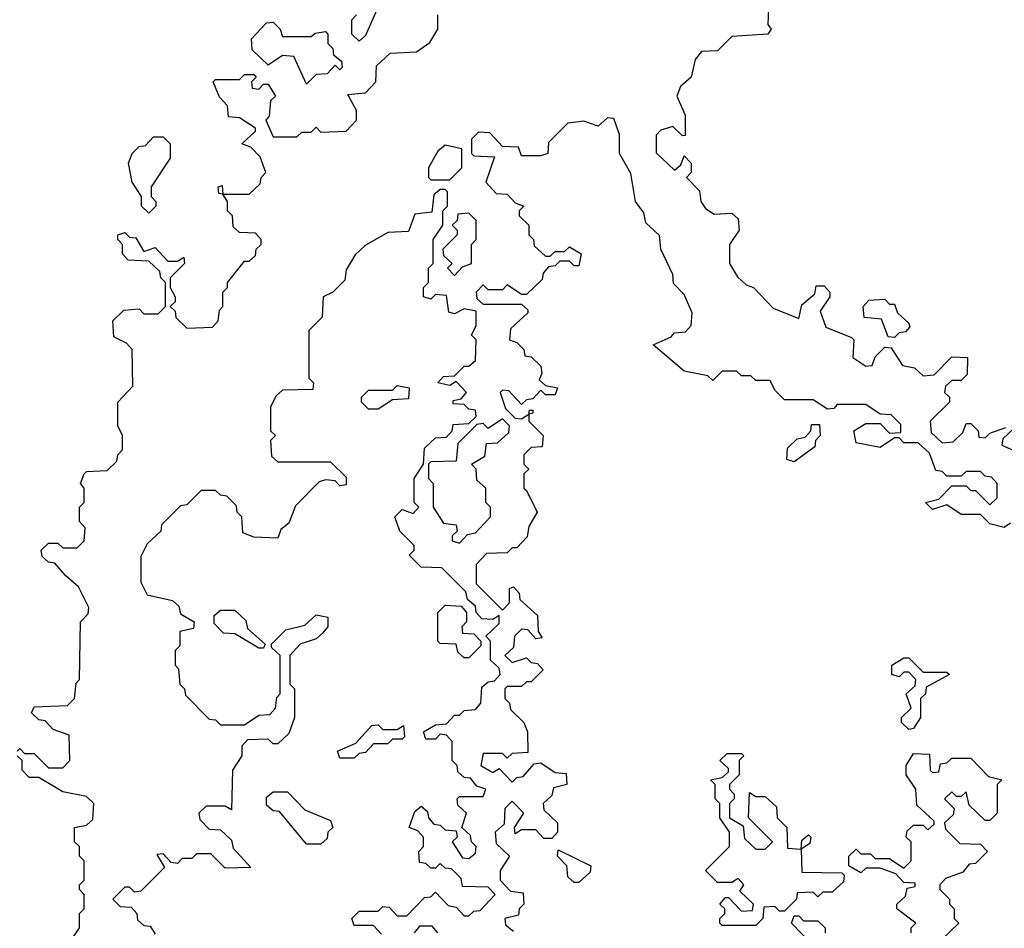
# Model space of a CAD drawing. Extents: x 2494118 to 2687960, y 757339 to 915227.
# Tile 170 of 256: x 2653985 to 2656045, y 784694 to 786595. Entities that reach past the tile are written whole.
import ezdxf

# ---------------------------------------------------------------- set-up
doc = ezdxf.new("R2010")
doc.units = 0

msp = doc.modelspace()

# ---------------------------------------------------------------- linework, layer by layer
at = {"layer": '0CON20XD'}
for points in [[(2654741.7, 786638.3), (2654708.3, 786561.7), (2654695, 786550), (2654680, 786565), (2654680, 786595), (2654690, 786605)], [(2655551.7, 786618.3), (2655550, 786585), (2655557.5, 786575), (2655550, 786565), (2655475, 786560), (2655445, 786530), (2655411.7, 786528.3), (2655398.3, 786511.7), (2655390, 786475), (2655367.5, 786455), (2655360, 786435), (2655377.5, 786395), (2655377, 786353), (2655371.7, 786351.7), (2655351.7, 786371.7), (2655326.2, 786363.8), (2655316.4, 786353.6), (2655316.7, 786316.7), (2655355, 786280), (2655368.3, 786291.7), (2655375, 786310), (2655390, 786295), (2655390, 786275), (2655380, 786265), (2655407, 786237), (2655410, 786215), (2655420, 786200), (2655438.3, 786188.3), (2655475, 786190), (2655488.3, 786178.3), (2655490, 786155), (2655470, 786125), (2655470, 786085), (2655487, 786057), (2655505, 786040), (2655520, 786035)], [(2653980, 785065), (2653985, 785070), (2653995, 785060), (2654015, 785060), (2654045, 785030), (2654075, 785030), (2654090, 785045), (2654088.3, 785098.3), (2654055, 785110), (2654038.3, 785128.3), (2654025, 785130), (2654010, 785145), (2654015, 785157.5), (2654085, 785160), (2654100, 785175), (2654103, 785207), (2654110, 785215), (2654112.5, 785335), (2654128.3, 785351.7), (2654130, 785365), (2654108.3, 785408.3), (2654081.7, 785431.7), (2654058.3, 785458.3), (2654045, 785460), (2654031.7, 785471.7), (2654030, 785485), (2654045, 785500), (2654065, 785500), (2654075, 785490), (2654105, 785490), (2654120, 785505), (2654121.7, 785531.7), (2654110, 785545), (2654110, 785575), (2654120, 785585), (2654120, 785615), (2654112.5, 785625), (2654120, 785645), (2654125, 785650), (2654168.3, 785651.7), (2654188.3, 785671.7), (2654190, 785685), (2654200, 785695), (2654200, 785725), (2654190, 785745), (2654190, 785795), (2654221.7, 785828.3), (2654220, 785905), (2654208.3, 785918.3), (2654181.7, 785931.7), (2654180, 785965), (2654203, 785987), (2654235, 785990), (2654245, 785980), (2654275, 785980), (2654290, 785995), (2654290, 786045), (2654280, 786055), (2654278.3, 786068.3), (2654255, 786090), (2654211.7, 786091.7), (2654200, 786105), (2654200, 786125), (2654190, 786135), (2654190, 786145), (2654205, 786150), (2654215, 786140), (2654228.3, 786138.3), (2654245, 786110), (2654268.3, 786118.3), (2654295, 786090), (2654315, 786090), (2654328.3, 786098.3), (2654330, 786085), (2654300, 786055), (2654300, 786035), (2654310, 786015), (2654310, 786005), (2654300, 785995), (2654310, 785985), (2654311.7, 785971.7), (2654335, 785950), (2654388.3, 785951.7), (2654400, 785965), (2654403, 785987), (2654410, 785995), (2654410, 786025), (2654420, 786035), (2654420, 786045), (2654455, 786090), (2654465, 786090), (2654478.3, 786101.7), (2654480, 786115), (2654490, 786125), (2654490, 786135), (2654478.3, 786148.3), (2654445, 786150), (2654431.7, 786161.7), (2654430, 786185), (2654420, 786195), (2654420, 786215), (2654410, 786230), (2654401.7, 786231.7), (2654400, 786245), (2654408.3, 786248.3), (2654410, 786230), (2654465, 786230), (2654488.3, 786251.7), (2654490, 786265), (2654500, 786275), (2654488.3, 786308.3), (2654468.3, 786328.3), (2654450, 786335), (2654478.3, 786361.7), (2654478.3, 786368.3), (2654445, 786390), (2654421.7, 786391.7), (2654420, 786415), (2654403, 786433), (2654390, 786465), (2654395, 786470), (2654445, 786470), (2654455, 786480), (2654475, 786480), (2654480, 786475), (2654470, 786465), (2654471.7, 786451.7), (2654485, 786450), (2654495, 786460), (2654505, 786460), (2654520, 786435), (2654510, 786425), (2654507, 786393), (2654500, 786385), (2654515, 786350), (2654565, 786350), (2654575, 786360), (2654595, 786360), (2654605, 786370), (2654615, 786360), (2654668.3, 786361.7), (2654690, 786385), (2654690, 786405), (2654671.7, 786438.3), (2654708.3, 786441.7), (2654730, 786465), (2654731.7, 786498.3), (2654760, 786525), (2654815, 786527.5), (2654843, 786547), (2654860, 786575), (2654860, 786605)], [(2654585, 786460), (2654558.3, 786518.3), (2654535, 786520), (2654505, 786500), (2654471.7, 786531.7), (2654470, 786555), (2654501.7, 786588.3), (2654515, 786590), (2654530, 786575), (2654535, 786560), (2654595, 786560), (2654603, 786567), (2654625, 786570), (2654630, 786565), (2654630, 786545), (2654640, 786535), (2654641.7, 786521.7), (2654658.3, 786508.3), (2654660, 786495), (2654655, 786490), (2654645, 786500), (2654628.3, 786481.7), (2654605, 786480), (2654585, 786460)], [(2656058.3, 785541.7), (2656045, 785532.5), (2656015, 785540), (2655995, 785560), (2655955, 785560), (2655925, 785580), (2655895, 785570), (2655880, 785585), (2655908.3, 785591.7), (2655935, 785620), (2655965, 785620), (2655975, 785610), (2655985, 785610), (2656015, 785580), (2656030, 785595), (2656030, 785625), (2656018.3, 785638.3), (2656005, 785640), (2655995, 785650), (2655965, 785650), (2655955, 785640), (2655925, 785640), (2655915, 785650), (2655901.7, 785651.7), (2655888.3, 785688.3), (2655865, 785710), (2655835, 785710), (2655825, 785720), (2655815, 785720), (2655785, 785700), (2655735, 785710), (2655730, 785735), (2655755, 785750), (2655785, 785750), (2655805, 785730), (2655828.3, 785731.7), (2655828.3, 785748.3), (2655808.3, 785768.3), (2655785, 785770), (2655755, 785790), (2655695, 785790), (2655688.3, 785781.7), (2655675, 785780), (2655645, 785800), (2655585, 785800), (2655565, 785820), (2655555, 785840), (2655525, 785840), (2655515, 785850), (2655495, 785850), (2655485, 785860), (2655455, 785860), (2655435, 785840), (2655425, 785850), (2655375, 785860), (2655310, 785915), (2655348.3, 785931.7), (2655355, 785940), (2655378.3, 785941.7), (2655390, 785955), (2655391.7, 785981.7), (2655375, 786020), (2655353, 786043), (2655351.7, 786061.7), (2655326.7, 786115), (2655323.6, 786143.6), (2655295, 786170), (2655290.7, 786190.7), (2655273.3, 786215), (2655263.3, 786273.3), (2655240, 786315), (2655240, 786355), (2655228.3, 786388.3), (2655215, 786390), (2655195, 786372.5), (2655165, 786382.5), (2655131.7, 786378.3), (2655091.7, 786338.3), (2655090, 786315), (2655075, 786310), (2655035, 786310), (2655028.3, 786328.3), (2654995, 786330), (2654968.3, 786358.3), (2654945, 786360), (2654930, 786345), (2654930, 786315), (2654935, 786310), (2654978.3, 786308.3), (2654960, 786255), (2654981.7, 786231.7), (2655005, 786230), (2655021.7, 786211.7), (2655040, 786205), (2655030, 786195), (2655030, 786185), (2655050, 786165), (2655050, 786145), (2655060, 786135), (2655061.7, 786121.7), (2655085, 786100), (2655095, 786100), (2655105, 786110), (2655125, 786110), (2655135, 786120), (2655160, 786105), (2655155, 786080), (2655145, 786080), (2655135, 786090), (2655115, 786090), (2655105, 786080), (2655091.7, 786078.3), (2655080, 786065), (2655078.3, 786051.7), (2655045, 786020), (2655035, 786020), (2655005, 786040), (2654995, 786030), (2654965, 786030), (2654955, 786040), (2654940, 786025), (2654941.7, 786011.7), (2654955, 786000), (2655035, 786000), (2655048.3, 785988.3), (2655048.3, 785981.7), (2655011.7, 785948.3), (2655010, 785925), (2655025, 785920), (2655040, 785905), (2655041.7, 785891.7), (2655055, 785890), (2655075, 785870), (2655077.5, 785855), (2655071.7, 785841.7), (2655085, 785830), (2655110, 785825), (2655105, 785810), (2655085, 785810), (2655075, 785820), (2655058.3, 785801.7), (2655045, 785800), (2655035, 785790), (2655008.3, 785818.3), (2654995, 785820), (2654990, 785815), (2655001.7, 785781.7), (2655021.7, 785761.7), (2655035, 785760), (2655050, 785770), (2655051.7, 785778.3), (2655058.3, 785778.3), (2655058.3, 785771.7), (2655050, 785770), (2655050, 785755), (2655080, 785725), (2655078.3, 785701.7), (2655055, 785700), (2655040, 785685), (2655040, 785665), (2655050, 785655), (2655040, 785645), (2655040, 785615), (2655045, 785610), (2655067.5, 785565), (2655050, 785535), (2655047, 785513), (2655025, 785490), (2655015, 785490), (2655005, 785480), (2654961.7, 785478.3), (2654940, 785455), (2654940, 785415), (2654995, 785360), (2655010, 785375), (2655010, 785405), (2655018.3, 785408.3), (2655030, 785395), (2655031.7, 785381.7), (2655068.3, 785348.3), (2655070, 785315), (2655078.3, 785301.7), (2655065, 785300), (2655048.3, 785318.3), (2655035, 785320), (2655020, 785305), (2655018.3, 785281.7), (2655000, 785265), (2655015, 785250), (2655045, 785260), (2655055, 785250), (2655068.3, 785248.3), (2655080, 785235), (2655055, 785210), (2655045, 785210), (2655035, 785200), (2655005, 785200), (2655000, 785195), (2655000, 785175), (2655010, 785165), (2655011.7, 785151.7), (2655040, 785125), (2655047.5, 785105), (2655048.3, 785061.7), (2655015, 785060), (2655005, 785050), (2654995, 785060), (2654955, 785060), (2654950, 785035), (2654975, 785020), (2654988.3, 785028.3), (2655015, 785000), (2655025, 785010), (2655038.3, 785011.7), (2655061.7, 785038.3), (2655075, 785040), (2655105, 785020), (2655128.3, 785018.3), (2655130, 784995), (2655101.7, 784988.3), (2655098.3, 784971.7), (2655080, 784955), (2655081.7, 784941.7), (2655110, 784915), (2655110, 784895), (2655098.3, 784881.7), (2655081.7, 784881.7), (2655065, 784900), (2655035, 784900), (2655021.7, 784891.7), (2655020, 784905), (2655040, 784935), (2655015, 784960), (2655000, 784945), (2654998.3, 784911.7), (2654980, 784895), (2654981.7, 784871.7), (2655010, 784845), (2654990, 784815), (2654990, 784795), (2655011.7, 784771.7), (2655038.3, 784768.3), (2655040, 784745), (2655030, 784735), (2655028.3, 784721.7), (2655000, 784715), (2655001.7, 784701.7), (2655018.3, 784688.3)], [(2654255, 786190), (2654240, 786205), (2654240, 786225), (2654220, 786255), (2654212.5, 786295), (2654220, 786315), (2654235, 786330), (2654248.3, 786331.7), (2654265, 786350), (2654285, 786350), (2654300, 786335), (2654300, 786305), (2654260, 786245), (2654260, 786225), (2654270, 786215), (2654270, 786205), (2654255, 786190)], [(2654885, 786260), (2654910, 786285), (2654910, 786325), (2654875, 786332.5), (2654860, 786320), (2654840, 786285), (2654840, 786265), (2654845, 786260), (2654885, 786260)], [(2654810, 785585), (2654810, 785635), (2654830, 785665), (2654831.7, 785698.3), (2654855, 785720), (2654878.3, 785721.7), (2654890, 785735), (2654891.7, 785748.3), (2654925, 785750), (2654940, 785765), (2654938.3, 785778.3), (2654925, 785780), (2654915, 785790), (2654891.7, 785791.7), (2654891.7, 785798.3), (2654908.3, 785801.7), (2654920, 785815), (2654898.3, 785838.3), (2654885, 785830), (2654860, 785835), (2654871.7, 785848.3), (2654895, 785850), (2654915, 785870), (2654925, 785870), (2654938.3, 785881.7), (2654940, 785925), (2654930, 785935), (2654940, 785955), (2654940, 785985), (2654915, 785990), (2654895, 785980), (2654883, 785983), (2654878.3, 786018.3), (2654855, 786020), (2654845, 786010), (2654830, 786015), (2654830, 786035), (2654840, 786045), (2654840, 786075), (2654850, 786085), (2654850, 786135), (2654870, 786165), (2654870, 786195), (2654880, 786205), (2654880, 786235), (2654875, 786240), (2654865, 786240), (2654851.7, 786228.3), (2654847.5, 786192.5), (2654811.7, 786188.3), (2654798.3, 786151.7), (2654755, 786150), (2654707.5, 786122.5), (2654687, 786103), (2654668.3, 786071.7), (2654665, 786050), (2654640, 786025), (2654620, 786015), (2654617.5, 785972.5), (2654590, 785945), (2654590, 785845), (2654600, 785835), (2654598.3, 785821.7), (2654535, 785820), (2654521.7, 785808.3), (2654510, 785785), (2654510, 785735), (2654520, 785725), (2654510, 785715), (2654511.7, 785681.7), (2654525, 785670), (2654635, 785670), (2654668.3, 785638.3), (2654668.3, 785621.7), (2654655, 785620), (2654645, 785630), (2654625, 785632.5), (2654611.7, 785628.3), (2654561.7, 785578.3), (2654548.3, 785541.7), (2654531.7, 785528.3), (2654525, 785510), (2654475, 785512.5), (2654451.7, 785521.7), (2654450, 785555), (2654440, 785565), (2654438.3, 785578.3), (2654418.3, 785598.3), (2654405, 785600), (2654395, 785610), (2654365, 785610), (2654335, 785580), (2654321.7, 785578.3), (2654281.7, 785538.3), (2654280, 785525), (2654251.7, 785498.3), (2654238.3, 785471.7), (2654238.3, 785418.3), (2654251.7, 785391.7), (2654305, 785380), (2654318.3, 785368.3), (2654321.7, 785351.7), (2654350, 785335), (2654348.3, 785321.7), (2654320, 785315), (2654320, 785285), (2654310, 785275), (2654310, 785245), (2654317, 785237), (2654320, 785205), (2654330, 785195), (2654331.7, 785181.7), (2654381.7, 785131.7), (2654395, 785130), (2654405, 785120), (2654455, 785120), (2654485, 785140), (2654508.3, 785141.7), (2654520, 785155), (2654523, 785177), (2654530, 785185), (2654530, 785265), (2654511.7, 785281.7), (2654511.7, 785288.3), (2654541.7, 785318.3), (2654581.7, 785328.3), (2654605, 785350), (2654630, 785345), (2654630, 785325), (2654618.3, 785311.7), (2654605, 785300), (2654571.7, 785288.3), (2654550, 785265), (2654550, 785205), (2654560, 785195), (2654560, 785135), (2654548.3, 785101.7), (2654525, 785080), (2654515, 785080), (2654505, 785090), (2654461.7, 785088.3), (2654450, 785075), (2654450, 785055), (2654430, 785025), (2654428.3, 784941.7), (2654415, 784950), (2654375, 784950), (2654360, 784935), (2654361.7, 784921.7), (2654381.7, 784901.7), (2654405, 784900), (2654428.3, 784878.3), (2654431.7, 784861.7), (2654468.3, 784821.7), (2654415, 784820), (2654385, 784850), (2654355, 784850), (2654345, 784840), (2654325, 784840), (2654315, 784830), (2654301.7, 784831.7), (2654285, 784850), (2654271.7, 784848.3), (2654288.3, 784821.7), (2654238.3, 784771.7), (2654225, 784770), (2654215, 784780), (2654205, 784780), (2654180, 784755), (2654195, 784740), (2654218.3, 784738.3), (2654230, 784725), (2654231.7, 784711.7), (2654245, 784700), (2654258.3, 784698.3), (2654268.3, 784681.7)], [(2654895, 786060), (2654911.7, 786078.3), (2654930, 786085), (2654930, 786125), (2654940, 786135), (2654940, 786175), (2654925, 786190), (2654901.7, 786188.3), (2654900, 786175), (2654890, 786165), (2654900, 786155), (2654900, 786145), (2654870, 786115), (2654871.7, 786101.7), (2654890, 786085), (2654880, 786075), (2654895, 786060)], [(2655520, 786035), (2655561.7, 785991.7), (2655615, 785970), (2655621.7, 785998.3), (2655648.3, 786021.7), (2655651.7, 786038.3), (2655668.3, 786038.3), (2655680, 786025), (2655680, 786015), (2655660, 785985), (2655671.7, 785951.7), (2655725, 785930), (2655730, 785925), (2655728.3, 785888.3), (2655755, 785870), (2655768.3, 785871.7), (2655775, 785890), (2655795, 785910), (2655808.3, 785908.3), (2655831.7, 785871.7), (2655857, 785867), (2655875, 785850), (2655898.3, 785851.7), (2655935, 785890), (2655968.3, 785888.3), (2655967, 785853), (2655955, 785840), (2655935, 785840), (2655921.7, 785828.3), (2655920, 785815), (2655930, 785805), (2655930, 785795), (2655890, 785755), (2655891.7, 785731.7), (2655915, 785710), (2655938.3, 785711.7), (2655958.3, 785731.7), (2655965, 785750), (2655975, 785750), (2655990, 785735), (2655991.7, 785721.7), (2656005, 785720), (2656015, 785730), (2656048.3, 785741.7)], [(2655815, 785930), (2655801.7, 785931.7), (2655788.3, 785968.3), (2655751.7, 785971.7), (2655750, 785995), (2655761.7, 786008.3), (2655795, 786010), (2655805, 786000), (2655815, 786000), (2655821.7, 785981.7), (2655845, 785960), (2655847.5, 785952.5), (2655838.3, 785941.7), (2655825, 785940), (2655815, 785930)], [(2654735, 785780), (2654715, 785780), (2654700, 785795), (2654700, 785805), (2654715, 785820), (2654765, 785820), (2654775, 785830), (2654800, 785825), (2654798.3, 785801.7), (2654765, 785800), (2654735, 785780)], [(2654905, 785500), (2654921.7, 785518.3), (2654938.3, 785521.7), (2654970, 785555), (2654970, 785575), (2654960, 785585), (2654960, 785615), (2654941.7, 785631.7), (2654940, 785655), (2654930, 785665), (2654958.3, 785681.7), (2654961.7, 785708.3), (2654985, 785710), (2655008.3, 785731.7), (2655010, 785745), (2654995, 785760), (2654965, 785740), (2654955, 785750), (2654941.7, 785748.3), (2654901.7, 785708.3), (2654898.3, 785671.7), (2654845, 785670), (2654840, 785665), (2654840, 785635), (2654850, 785625), (2654850, 785575), (2654871.7, 785541.7), (2654898.3, 785538.3), (2654900, 785525), (2654890, 785515), (2654890, 785505), (2654905, 785500)], [(2655605, 785670), (2655590, 785675), (2655591.7, 785698.3), (2655611.7, 785718.3), (2655628.3, 785721.7), (2655640, 785735), (2655641.7, 785748.3), (2655658.3, 785748.3), (2655660, 785725), (2655650, 785715), (2655648.3, 785701.7), (2655605, 785670)], [(2656065, 785740), (2656041.7, 785718.3), (2656040, 785705), (2656078.3, 785688.3)], [(2654741.7, 784681.7), (2654725, 784700), (2654685, 784700), (2654680, 784715), (2654695, 784730), (2654735, 784730), (2654745, 784740), (2654758.3, 784738.3), (2654775, 784720), (2654795, 784720), (2654831.7, 784758.3), (2654845, 784760), (2654855, 784770), (2654881.7, 784741.7), (2654898.3, 784738.3), (2654915, 784720), (2654925, 784720), (2654935, 784730), (2654948.3, 784731.7), (2654980, 784765), (2654965, 784780), (2654911.7, 784781.7), (2654908.3, 784798.3), (2654888.3, 784818.3), (2654875, 784820), (2654865, 784830), (2654855, 784820), (2654845, 784820), (2654835, 784830), (2654821.7, 784831.7), (2654820, 784855), (2654830, 784865), (2654830, 784885), (2654818.3, 784898.3), (2654800, 784905), (2654811.7, 784938.3), (2654825, 784950), (2654838.3, 784938.3), (2654840, 784925), (2654851.7, 784911.7), (2654865, 784910), (2654875, 784900), (2654898.3, 784898.3), (2654900, 784885), (2654890, 784875), (2654911.7, 784841.7), (2654925, 784840), (2654938.3, 784851.7), (2654940, 784865), (2654930, 784875), (2654928.3, 784888.3), (2654910, 784905), (2654920, 784935), (2654901.7, 784951.7), (2654900, 784965), (2654905, 784970), (2654955, 784970), (2654960, 784985), (2654941.7, 784991.7), (2654928.3, 785008.3), (2654915, 785010), (2654901.7, 785021.7), (2654900, 785035), (2654890, 785045), (2654890, 785085), (2654878.3, 785098.3), (2654865, 785100), (2654855, 785090), (2654835, 785090), (2654830, 785105), (2654855, 785120), (2654878.3, 785121.7), (2654895, 785140), (2654905, 785140), (2654915, 785150), (2654938.3, 785151.7), (2654950, 785165), (2654951.7, 785198.3), (2654965, 785210), (2654978.3, 785211.7), (2654990, 785225), (2654988.3, 785238.3), (2654970, 785255), (2654970, 785295), (2654960, 785305), (2654988.3, 785331.7), (2654988.3, 785348.3), (2654975, 785340), (2654951.7, 785341.7), (2654940, 785355), (2654938.3, 785368.3), (2654921.7, 785381.7), (2654918.3, 785398.3), (2654868.3, 785448.3), (2654825, 785450), (2654800, 785475), (2654810, 785485), (2654810, 785495), (2654780, 785525), (2654770, 785555), (2654785, 785570), (2654808.3, 785561.7), (2654820, 785575), (2654810, 785585)], [(2654495, 785280), (2654485, 785280), (2654435, 785310), (2654411.7, 785311.7), (2654391.7, 785331.7), (2654391.7, 785348.3), (2654405, 785360), (2654435, 785360), (2654458.3, 785338.3), (2654461.7, 785321.7), (2654498.3, 785288.3), (2654495, 785280)], [(2654925, 785260), (2654915, 785260), (2654901.7, 785271.7), (2654898.3, 785288.3), (2654865, 785290), (2654860, 785295), (2654860, 785355), (2654875, 785370), (2654908.3, 785368.3), (2654920, 785355), (2654920, 785335), (2654910, 785325), (2654911.7, 785311.7), (2654935, 785310), (2654950, 785295), (2654950, 785285), (2654925, 785260)], [(2655845, 785110), (2655830, 785125), (2655830, 785135), (2655850, 785155), (2655840, 785185), (2655858.3, 785201.7), (2655860, 785215), (2655845, 785230), (2655835, 785230), (2655825, 785220), (2655810, 785225), (2655810, 785245), (2655835, 785260), (2655845, 785260), (2655875, 785230), (2655925, 785230), (2655930, 785225), (2655881.7, 785198.3), (2655880, 785185), (2655870, 785175), (2655870, 785135), (2655855, 785112.5), (2655845, 785110)], [(2654685, 785050), (2654655, 785050), (2654650, 785065), (2654688.3, 785081.7), (2654721.7, 785118.3), (2654735, 785120), (2654745, 785110), (2654775, 785110), (2654788.3, 785118.3), (2654790, 785095), (2654785, 785090), (2654765, 785090), (2654755, 785080), (2654725, 785080), (2654708.3, 785061.7), (2654695, 785060), (2654685, 785050)], [(2654090, 784665), (2654110, 784695), (2654110, 784725), (2654120, 784735), (2654120, 784765), (2654110, 784775), (2654110, 784785), (2654120, 784795), (2654120, 784835), (2654110, 784845), (2654110, 784865), (2654100, 784875), (2654100, 784905), (2654125, 784910), (2654138.3, 784921.7), (2654140, 784955), (2654125, 784970), (2654075, 784980), (2654025, 785010), (2654005, 785010), (2653990, 785025), (2653990, 785045), (2653980, 785055)], [(2655525, 784700), (2655455, 784700), (2655450, 784705), (2655450, 784715), (2655460, 784725), (2655460, 784735), (2655450, 784745), (2655461.7, 784758.3), (2655468.3, 784758.3), (2655495, 784730), (2655518.3, 784731.7), (2655520, 784745), (2655491.7, 784771.7), (2655500, 784785), (2655488.3, 784798.3), (2655475, 784790), (2655445, 784790), (2655420, 784815), (2655470, 784865), (2655470, 784895), (2655450, 784925), (2655450, 784955), (2655440, 784965), (2655440, 784995), (2655430, 785005), (2655455, 785010), (2655468.3, 785021.7), (2655468.3, 785028.3), (2655450, 785045), (2655465, 785060), (2655495, 785060), (2655500, 785055), (2655490, 785045), (2655490, 785015), (2655470, 784995), (2655470, 784985), (2655480, 784975), (2655480, 784965), (2655470, 784955), (2655470, 784925), (2655498.3, 784908.3), (2655501.7, 784881.7), (2655525, 784860), (2655545, 784860), (2655560, 784875), (2655510, 784925), (2655511.7, 784978.3), (2655525, 784970), (2655545, 784970), (2655568.3, 784948.3), (2655570, 784925), (2655590, 784905), (2655591.7, 784861.7), (2655620, 784860), (2655621.7, 784878.3), (2655635, 784890), (2655640, 784885), (2655638.3, 784871.7), (2655620, 784860), (2655621.7, 784811.7), (2655705, 784810), (2655710, 784805), (2655708.3, 784791.7), (2655685, 784770), (2655665, 784770), (2655655, 784760), (2655645, 784770), (2655611.7, 784768.3), (2655610, 784755), (2655585, 784730), (2655575, 784730), (2655565, 784740), (2655541.7, 784738.3), (2655540, 784715), (2655525, 784700)], [(2655850, 784685), (2655850, 784695), (2655860, 784705), (2655820, 784735), (2655820, 784745), (2655838.3, 784761.7), (2655841.7, 784778.3), (2655858.3, 784781.7), (2655858.3, 784788.3), (2655835, 784790), (2655818.3, 784808.3), (2655785, 784820), (2655755, 784820), (2655745, 784810), (2655720, 784825), (2655720, 784845), (2655735, 784860), (2655745, 784850), (2655765, 784850), (2655775, 784840), (2655805, 784840), (2655835, 784820), (2655850, 784835), (2655850, 784875), (2655840, 784885), (2655841.7, 784898.3), (2655855, 784910), (2655875, 784910), (2655885, 784900), (2655898.3, 784911.7), (2655898.3, 784918.3), (2655861.7, 784951.7), (2655860, 784985), (2655840, 785015), (2655840, 785035), (2655855, 785060), (2655888.3, 785058.3), (2655890, 785025), (2655895, 785020), (2655908.3, 785021.7), (2655911.7, 785038.3), (2655925, 785040), (2655935, 785050), (2655975, 785050), (2656011.7, 785011.7), (2656040, 785005), (2656030, 784995), (2656030, 784935), (2656015, 784920), (2656005, 784920), (2655971.7, 784951.7), (2655965, 784980), (2655955, 784970), (2655945, 784970), (2655935, 784980), (2655920, 784965), (2655940, 784945), (2655938.3, 784931.7), (2655920, 784915), (2655921.7, 784901.7), (2655951.7, 784871.7), (2655995, 784870), (2656010, 784855), (2655985, 784830), (2655971.7, 784828.3), (2655958.3, 784811.7), (2655921.7, 784798.3), (2655910, 784785), (2655910, 784775), (2655930, 784755), (2655930, 784745), (2655940, 784735), (2655940, 784715), (2655950, 784705), (2655911.7, 784668.3)], [(2654615, 784870), (2654585, 784870), (2654528.3, 784938.3), (2654515, 784940), (2654501.7, 784951.7), (2654501.7, 784968.3), (2654515, 784980), (2654545, 784980), (2654581.7, 784941.7), (2654635, 784920), (2654640, 784905), (2654630, 784895), (2654628.3, 784881.7), (2654615, 784870)], [(2655155, 784790), (2655145, 784790), (2655131.7, 784801.7), (2655130, 784825), (2655110, 784845), (2655111.7, 784858.3), (2655180, 784825), (2655178.3, 784811.7), (2655155, 784790)], [(2655641.7, 784661.7), (2655600, 784705), (2655605, 784720), (2655615, 784720), (2655625, 784710), (2655655, 784710), (2655670, 784695), (2655670, 784685)], [(2654860, 784685), (2654848.3, 784698.3), (2654821.7, 784698.3), (2654810, 784685)]]:
    msp.add_lwpolyline(points, dxfattribs=at)

doc.saveas('drawing.dxf')
